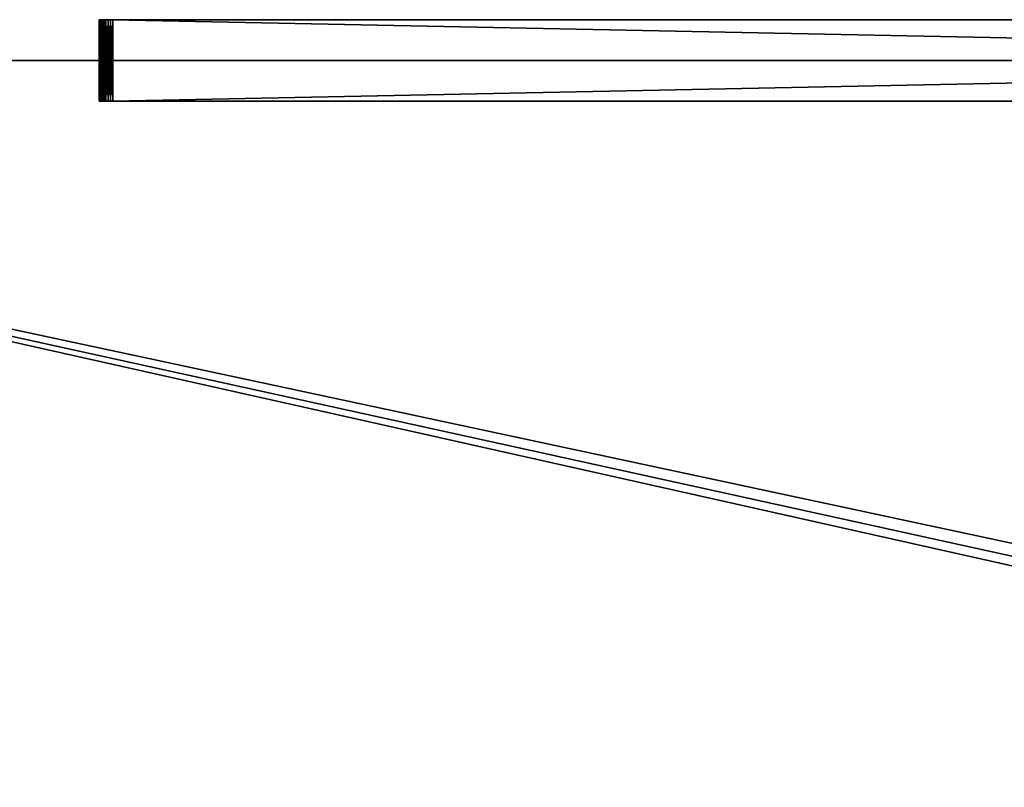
# Model space of a CAD drawing. Header units: millimetres. Extents: x -125 to 125, y -4 to 54.
# Tile 113 of 256: x -78 to -42, y 26 to 54. Entities that reach past the tile are written whole.
import ezdxf

# ---------------------------------------------------------------- set-up
doc = ezdxf.new("R2010")
doc.units = ezdxf.units.MM
doc.header["$LTSCALE"] = 65.185185
for name, color, linetype in [('1', 7, 'CONTINUOUS'), ('3', 7, 'CONTINUOUS'), ('347', 7, 'CONTINUOUS'), ('348', 7, 'CONTINUOUS'), ('349', 7, 'CONTINUOUS'), ('351', 7, 'CONTINUOUS'), ('353', 7, 'CONTINUOUS'), ('354', 7, 'CONTINUOUS'), ('5', 7, 'CONTINUOUS')]:
    doc.layers.add(name, color=color, linetype=linetype)

msp = doc.modelspace()

# ---------------------------------------------------------------- linework, layer by layer
at = {"layer": '1', "color": 7, "linetype": 'Continuous', "true_color": 0xf9fafd}
for points in [[(124.537, 53, -124.537), (-124.537, 53, -124.537), (-124.537, 53, 124.537), (124.537, 53, -124.537)], [(124.537, 53, 124.537), (124.537, 53, -124.537), (-124.537, 53, 124.537), (124.537, 53, 124.537)]]:
    msp.add_3dface(points, dxfattribs=at)
at = {"layer": '3', "color": 7, "linetype": 'Continuous', "true_color": 0xf9fafd}
for points in [[(-124.537, 53, 124.537), (-125, 0, 125), (112, 0, 125), (-124.537, 53, 124.537)], [(124.537, 53, 124.537), (-124.537, 53, 124.537), (118.413, 1, 124.991), (124.537, 53, 124.537)], [(118.413, 1, 124.991), (-124.537, 53, 124.537), (112.087, 1, 124.991), (118.413, 1, 124.991)], [(112.087, 1, 124.991), (-124.537, 53, 124.537), (112, 0, 125), (112.087, 1, 124.991)]]:
    msp.add_3dface(points, dxfattribs=at)
at = {"layer": '347', "color": 7, "linetype": 'Continuous'}
for points in [[(-74.992, 54.5, -74.587), (-75, 54.5, -74.5), (74.992, 54.5, -74.587), (-74.992, 54.5, -74.587)], [(-74.992, 54.5, 74.587), (75, 54.5, 74.5), (-75, 54.5, 74.5), (-74.992, 54.5, 74.587)], [(-75, 54.5, -74.5), (75, 54.5, -74.5), (74.992, 54.5, -74.587), (-75, 54.5, -74.5)], [(-75, 54.5, 74.5), (75, 54.5, -74.5), (-75, 54.5, -74.5), (-75, 54.5, 74.5)], [(75, 54.5, 74.5), (75, 54.5, -74.5), (-75, 54.5, 74.5), (75, 54.5, 74.5)], [(-74.97, 54.5, -74.671), (-74.992, 54.5, -74.587), (74.97, 54.5, -74.671), (-74.97, 54.5, -74.671)], [(74.97, 54.5, -74.671), (-74.992, 54.5, -74.587), (74.992, 54.5, -74.587), (74.97, 54.5, -74.671)], [(-74.97, 54.5, 74.671), (74.992, 54.5, 74.587), (-74.992, 54.5, 74.587), (-74.97, 54.5, 74.671)], [(74.992, 54.5, 74.587), (75, 54.5, 74.5), (-74.992, 54.5, 74.587), (74.992, 54.5, 74.587)], [(-74.933, 54.5, -74.75), (-74.97, 54.5, -74.671), (74.933, 54.5, -74.75), (-74.933, 54.5, -74.75)], [(74.933, 54.5, -74.75), (-74.97, 54.5, -74.671), (74.97, 54.5, -74.671), (74.933, 54.5, -74.75)], [(-74.933, 54.5, 74.75), (74.97, 54.5, 74.671), (-74.97, 54.5, 74.671), (-74.933, 54.5, 74.75)], [(74.97, 54.5, 74.671), (74.992, 54.5, 74.587), (-74.97, 54.5, 74.671), (74.97, 54.5, 74.671)], [(74.883, 54.5, -74.821), (-74.933, 54.5, -74.75), (74.933, 54.5, -74.75), (74.883, 54.5, -74.821)], [(-74.883, 54.5, -74.821), (-74.933, 54.5, -74.75), (74.883, 54.5, -74.821), (-74.883, 54.5, -74.821)], [(74.933, 54.5, 74.75), (74.97, 54.5, 74.671), (-74.933, 54.5, 74.75), (74.933, 54.5, 74.75)], [(-74.883, 54.5, 74.821), (74.933, 54.5, 74.75), (-74.933, 54.5, 74.75), (-74.883, 54.5, 74.821)], [(74.821, 54.5, -74.883), (-74.883, 54.5, -74.821), (74.883, 54.5, -74.821), (74.821, 54.5, -74.883)], [(-74.821, 54.5, -74.883), (-74.883, 54.5, -74.821), (74.821, 54.5, -74.883), (-74.821, 54.5, -74.883)], [(74.883, 54.5, 74.821), (74.933, 54.5, 74.75), (-74.883, 54.5, 74.821), (74.883, 54.5, 74.821)], [(-74.821, 54.5, 74.883), (74.883, 54.5, 74.821), (-74.883, 54.5, 74.821), (-74.821, 54.5, 74.883)], [(-74.75, 54.5, 74.933), (74.821, 54.5, 74.883), (-74.821, 54.5, 74.883), (-74.75, 54.5, 74.933)], [(74.75, 54.5, -74.933), (-74.821, 54.5, -74.883), (74.821, 54.5, -74.883), (74.75, 54.5, -74.933)], [(-74.75, 54.5, -74.933), (-74.821, 54.5, -74.883), (74.75, 54.5, -74.933), (-74.75, 54.5, -74.933)], [(74.821, 54.5, 74.883), (74.883, 54.5, 74.821), (-74.821, 54.5, 74.883), (74.821, 54.5, 74.883)], [(-74.671, 54.5, 74.97), (74.75, 54.5, 74.933), (-74.75, 54.5, 74.933), (-74.671, 54.5, 74.97)], [(74.75, 54.5, 74.933), (74.821, 54.5, 74.883), (-74.75, 54.5, 74.933), (74.75, 54.5, 74.933)], [(74.671, 54.5, -74.97), (-74.75, 54.5, -74.933), (74.75, 54.5, -74.933), (74.671, 54.5, -74.97)], [(-74.671, 54.5, -74.97), (-74.75, 54.5, -74.933), (74.671, 54.5, -74.97), (-74.671, 54.5, -74.97)], [(-74.587, 54.5, 74.992), (74.671, 54.5, 74.97), (-74.671, 54.5, 74.97), (-74.587, 54.5, 74.992)], [(74.671, 54.5, 74.97), (74.75, 54.5, 74.933), (-74.671, 54.5, 74.97), (74.671, 54.5, 74.97)], [(74.587, 54.5, -74.992), (-74.671, 54.5, -74.97), (74.671, 54.5, -74.97), (74.587, 54.5, -74.992)], [(-74.587, 54.5, -74.992), (-74.671, 54.5, -74.97), (74.587, 54.5, -74.992), (-74.587, 54.5, -74.992)], [(-74.5, 54.5, 75), (74.587, 54.5, 74.992), (-74.587, 54.5, 74.992), (-74.5, 54.5, 75)], [(74.587, 54.5, 74.992), (74.671, 54.5, 74.97), (-74.587, 54.5, 74.992), (74.587, 54.5, 74.992)], [(74.5, 54.5, -75), (-74.587, 54.5, -74.992), (74.587, 54.5, -74.992), (74.5, 54.5, -75)], [(-74.5, 54.5, -75), (-74.587, 54.5, -74.992), (74.5, 54.5, -75), (-74.5, 54.5, -75)], [(74.5, 54.5, 75), (74.587, 54.5, 74.992), (-74.5, 54.5, 75), (74.5, 54.5, 75)]]:
    msp.add_3dface(points, dxfattribs=at)
at = {"layer": '348', "color": 7, "linetype": 'Continuous'}
for points in [[(-75, 51.5, 74.5), (-75, 54.5, -74.5), (-75, 51.5, -74.5), (-75, 51.5, 74.5)], [(-75, 54.5, 74.5), (-75, 54.5, -74.5), (-75, 51.5, 74.5), (-75, 54.5, 74.5)]]:
    msp.add_3dface(points, dxfattribs=at)
at = {"layer": '349', "color": 7, "linetype": 'Continuous'}
for points in [[(74.5, 54.5, 75), (-74.5, 54.5, 75), (74.5, 51.5, 75), (74.5, 54.5, 75)], [(74.5, 51.5, 75), (-74.5, 54.5, 75), (-74.5, 51.5, 75), (74.5, 51.5, 75)]]:
    msp.add_3dface(points, dxfattribs=at)
at = {"layer": '351', "color": 7, "linetype": 'Continuous'}
for points in [[(-74.5, 54.5, -75), (74.5, 54.5, -75), (-74.5, 51.5, -75), (-74.5, 54.5, -75)], [(-74.5, 51.5, -75), (74.5, 54.5, -75), (74.5, 51.5, -75), (-74.5, 51.5, -75)]]:
    msp.add_3dface(points, dxfattribs=at)
at = {"layer": '353', "color": 7, "linetype": 'Continuous'}
for points in [[(-75, 51.5, -74.5), (-74.992, 54.5, -74.587), (-74.992, 51.5, -74.587), (-75, 51.5, -74.5)], [(-75, 54.5, -74.5), (-74.992, 54.5, -74.587), (-75, 51.5, -74.5), (-75, 54.5, -74.5)], [(-74.992, 54.5, -74.587), (-74.97, 54.5, -74.671), (-74.992, 51.5, -74.587), (-74.992, 54.5, -74.587)], [(-74.992, 51.5, -74.587), (-74.97, 54.5, -74.671), (-74.97, 51.5, -74.671), (-74.992, 51.5, -74.587)], [(-74.97, 51.5, -74.671), (-74.933, 54.5, -74.75), (-74.933, 51.5, -74.75), (-74.97, 51.5, -74.671)], [(-74.97, 54.5, -74.671), (-74.933, 54.5, -74.75), (-74.97, 51.5, -74.671), (-74.97, 54.5, -74.671)], [(-74.933, 51.5, -74.75), (-74.883, 54.5, -74.821), (-74.883, 51.5, -74.821), (-74.933, 51.5, -74.75)], [(-74.933, 54.5, -74.75), (-74.883, 54.5, -74.821), (-74.933, 51.5, -74.75), (-74.933, 54.5, -74.75)], [(-74.883, 54.5, -74.821), (-74.821, 54.5, -74.883), (-74.883, 51.5, -74.821), (-74.883, 54.5, -74.821)], [(-74.883, 51.5, -74.821), (-74.821, 54.5, -74.883), (-74.821, 51.5, -74.883), (-74.883, 51.5, -74.821)], [(-74.821, 54.5, -74.883), (-74.75, 54.5, -74.933), (-74.821, 51.5, -74.883), (-74.821, 54.5, -74.883)], [(-74.821, 51.5, -74.883), (-74.75, 54.5, -74.933), (-74.75, 51.5, -74.933), (-74.821, 51.5, -74.883)], [(-74.75, 54.5, -74.933), (-74.671, 54.5, -74.97), (-74.75, 51.5, -74.933), (-74.75, 54.5, -74.933)], [(-74.75, 51.5, -74.933), (-74.671, 54.5, -74.97), (-74.671, 51.5, -74.97), (-74.75, 51.5, -74.933)], [(-74.671, 54.5, -74.97), (-74.587, 54.5, -74.992), (-74.671, 51.5, -74.97), (-74.671, 54.5, -74.97)], [(-74.671, 51.5, -74.97), (-74.587, 54.5, -74.992), (-74.587, 51.5, -74.992), (-74.671, 51.5, -74.97)], [(-74.5, 54.5, -75), (-74.5, 51.5, -75), (-74.587, 51.5, -74.992), (-74.5, 54.5, -75)], [(-74.587, 54.5, -74.992), (-74.5, 54.5, -75), (-74.587, 51.5, -74.992), (-74.587, 54.5, -74.992)]]:
    msp.add_3dface(points, dxfattribs=at)
at = {"layer": '354', "color": 7, "linetype": 'Continuous'}
for points in [[(-75, 54.5, 74.5), (-75, 51.5, 74.5), (-74.992, 51.5, 74.587), (-75, 54.5, 74.5)], [(-74.992, 54.5, 74.587), (-75, 54.5, 74.5), (-74.992, 51.5, 74.587), (-74.992, 54.5, 74.587)], [(-74.97, 54.5, 74.671), (-74.992, 54.5, 74.587), (-74.97, 51.5, 74.671), (-74.97, 54.5, 74.671)], [(-74.97, 51.5, 74.671), (-74.992, 54.5, 74.587), (-74.992, 51.5, 74.587), (-74.97, 51.5, 74.671)], [(-74.933, 51.5, 74.75), (-74.97, 54.5, 74.671), (-74.97, 51.5, 74.671), (-74.933, 51.5, 74.75)], [(-74.933, 54.5, 74.75), (-74.97, 54.5, 74.671), (-74.933, 51.5, 74.75), (-74.933, 54.5, 74.75)], [(-74.883, 51.5, 74.821), (-74.933, 54.5, 74.75), (-74.933, 51.5, 74.75), (-74.883, 51.5, 74.821)], [(-74.883, 54.5, 74.821), (-74.933, 54.5, 74.75), (-74.883, 51.5, 74.821), (-74.883, 54.5, 74.821)], [(-74.821, 54.5, 74.883), (-74.883, 54.5, 74.821), (-74.821, 51.5, 74.883), (-74.821, 54.5, 74.883)], [(-74.821, 51.5, 74.883), (-74.883, 54.5, 74.821), (-74.883, 51.5, 74.821), (-74.821, 51.5, 74.883)], [(-74.75, 51.5, 74.933), (-74.821, 54.5, 74.883), (-74.821, 51.5, 74.883), (-74.75, 51.5, 74.933)], [(-74.75, 54.5, 74.933), (-74.821, 54.5, 74.883), (-74.75, 51.5, 74.933), (-74.75, 54.5, 74.933)], [(-74.671, 51.5, 74.97), (-74.75, 54.5, 74.933), (-74.75, 51.5, 74.933), (-74.671, 51.5, 74.97)], [(-74.671, 54.5, 74.97), (-74.75, 54.5, 74.933), (-74.671, 51.5, 74.97), (-74.671, 54.5, 74.97)], [(-74.587, 54.5, 74.992), (-74.671, 54.5, 74.97), (-74.587, 51.5, 74.992), (-74.587, 54.5, 74.992)], [(-74.587, 51.5, 74.992), (-74.671, 54.5, 74.97), (-74.671, 51.5, 74.97), (-74.587, 51.5, 74.992)], [(-74.5, 54.5, 75), (-74.587, 54.5, 74.992), (-74.5, 51.5, 75), (-74.5, 54.5, 75)], [(-74.5, 51.5, 75), (-74.587, 54.5, 74.992), (-74.587, 51.5, 74.992), (-74.5, 51.5, 75)]]:
    msp.add_3dface(points, dxfattribs=at)
at = {"layer": '5', "color": 7, "linetype": 'Continuous', "true_color": 0xf9fafd}
for points in [[(-124.537, 53, -124.537), (124.537, 53, -124.537), (-118.413, 1, -124.991), (-124.537, 53, -124.537)], [(-118.413, 1, -124.991), (124.537, 53, -124.537), (-112.087, 1, -124.991), (-118.413, 1, -124.991)], [(-112.087, 1, -124.991), (124.537, 53, -124.537), (-112, 0, -125), (-112.087, 1, -124.991)], [(124.537, 53, -124.537), (125, 0, -125), (-112, 0, -125), (124.537, 53, -124.537)]]:
    msp.add_3dface(points, dxfattribs=at)

doc.saveas('drawing.dxf')
